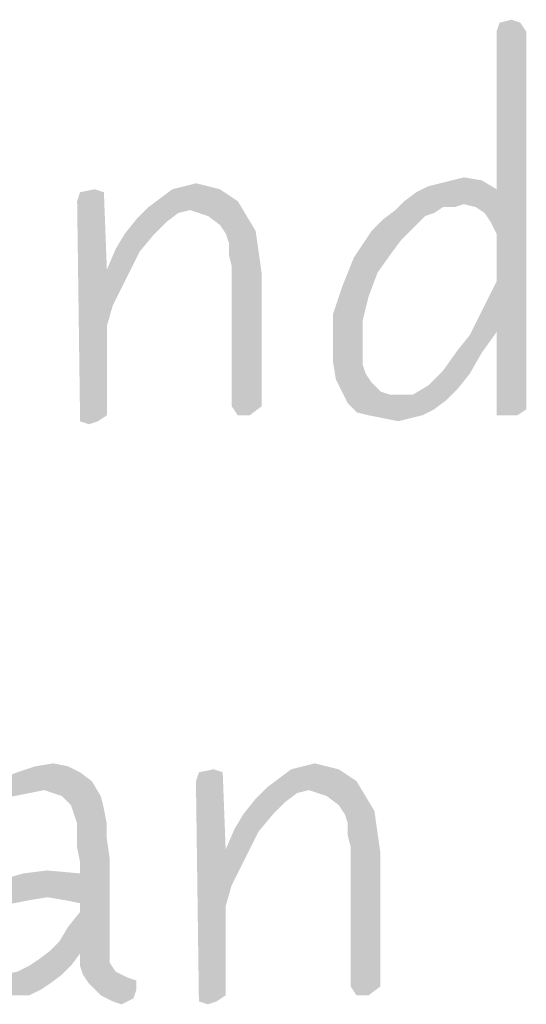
# Model space of a CAD drawing. Header units: inches. Extents: x -1.2 to 81.2, y -1.2 to 52.9.
# Tile 32 of 39: x 76.805 to 77.268, y 2.809 to 3.707. Entities that reach past the tile are written whole.
import ezdxf

# ---------------------------------------------------------------- set-up
doc = ezdxf.new("R2010")
doc.units = ezdxf.units.IN
doc.header["$LTSCALE"] = 4.4
doc.header["$MEASUREMENT"] = 0
doc.layers.get('0').update_dxf_attribs({"linetype": 'CONTINUOUS'})

msp = doc.modelspace()

# ---------------------------------------------------------------- linework, layer by layer
at = {"color": 2, "linetype": 'CONTINUOUS'}
for points in [[(77.26207, 3.70456), (77.24035, 3.69641), (77.24307, 3.70456)], [(77.24035, 3.69641), (77.26207, 3.70456), (77.2675, 3.69641)], [(77.24307, 3.70456), (77.25393, 3.70727), (77.26207, 3.70456)], [(77.23492, 3.52266), (77.24035, 3.55252), (77.2675, 3.69641)], [(77.24035, 3.5118), (77.23492, 3.52266), (77.2675, 3.69641)], [(77.2675, 3.69641), (77.24035, 3.55252), (77.24035, 3.69641)], [(77.24035, 3.46836), (77.24035, 3.5118), (77.2675, 3.69641)], [(77.24035, 3.42221), (77.24035, 3.46836), (77.2675, 3.69641)], [(77.24035, 3.42221), (77.2675, 3.69641), (77.2675, 3.35162)], [(77.17791, 3.55524), (77.18877, 3.55795), (77.22678, 3.56067)], [(77.17791, 3.55524), (77.22678, 3.56067), (77.24035, 3.55252)], [(77.22678, 3.56067), (77.18877, 3.55795), (77.19963, 3.56067)], [(77.19963, 3.56067), (77.21049, 3.56338), (77.22678, 3.56067)], [(76.88198, 3.54981), (76.85755, 3.54166), (76.86026, 3.54981)], [(76.85755, 3.54166), (76.88198, 3.54981), (76.88469, 3.47922)], [(76.86026, 3.54981), (76.87384, 3.55252), (76.88198, 3.54981)], [(76.98786, 3.55252), (76.99601, 3.54709), (76.93356, 3.54438)], [(76.98786, 3.55252), (76.93356, 3.54438), (76.94442, 3.55252)], [(76.977, 3.55524), (76.94442, 3.55252), (76.95528, 3.55524)], [(76.94442, 3.55252), (76.977, 3.55524), (76.98786, 3.55252)], [(76.95528, 3.55524), (76.96614, 3.55795), (76.977, 3.55524)], [(77.15619, 3.54166), (77.16705, 3.54981), (77.24035, 3.55252)], [(77.21049, 3.53895), (77.15619, 3.54166), (77.24035, 3.55252)], [(77.24035, 3.55252), (77.16705, 3.54981), (77.17791, 3.55524)], [(77.22135, 3.53623), (77.21049, 3.53895), (77.24035, 3.55252)], [(77.22949, 3.5308), (77.22135, 3.53623), (77.24035, 3.55252)], [(77.23492, 3.52266), (77.22949, 3.5308), (77.24035, 3.55252)], [(76.88469, 3.47922), (76.86026, 3.34076), (76.85755, 3.54166)], [(77.00415, 3.54166), (76.9227, 3.53623), (76.93356, 3.54438)], [(76.96071, 3.53352), (76.9227, 3.53623), (77.00415, 3.54166)], [(76.93356, 3.54438), (76.99601, 3.54709), (77.00415, 3.54166)], [(76.977, 3.52809), (76.96071, 3.53352), (77.00415, 3.54166)], [(76.977, 3.52809), (77.00415, 3.54166), (77.0123, 3.52809)], [(77.21049, 3.53895), (77.14804, 3.53352), (77.15619, 3.54166)], [(76.96071, 3.53352), (76.91184, 3.52537), (76.9227, 3.53623)], [(76.96071, 3.53352), (76.94985, 3.5308), (76.91184, 3.52537)], [(77.18334, 3.5308), (77.13718, 3.52537), (77.14804, 3.53352)], [(77.21049, 3.53895), (77.19148, 3.53623), (77.14804, 3.53352)], [(77.14804, 3.53352), (77.19148, 3.53623), (77.18334, 3.5308)], [(77.19148, 3.53623), (77.21049, 3.53895), (77.20234, 3.53623)], [(76.93899, 3.52266), (76.90098, 3.5118), (76.91184, 3.52537)], [(76.91184, 3.52537), (76.94985, 3.5308), (76.93899, 3.52266)], [(77.0123, 3.52809), (76.98786, 3.51994), (76.977, 3.52809)], [(76.98786, 3.51994), (77.0123, 3.52809), (77.02044, 3.51451)], [(77.12632, 3.51451), (77.13718, 3.52537), (77.17519, 3.52809)], [(77.12632, 3.51451), (77.17519, 3.52809), (77.16162, 3.51451)], [(77.18334, 3.5308), (77.17519, 3.52809), (77.13718, 3.52537)], [(76.90098, 3.5118), (76.93899, 3.52266), (76.92813, 3.5118)], [(77.02044, 3.51451), (76.99329, 3.5118), (76.98786, 3.51994)], [(76.99601, 3.50365), (76.99329, 3.5118), (77.02044, 3.51451)], [(76.99601, 3.50365), (77.02044, 3.51451), (77.02316, 3.49551)], [(77.16162, 3.51451), (77.15347, 3.50637), (77.11003, 3.49008)], [(77.16162, 3.51451), (77.11003, 3.49008), (77.12632, 3.51451)], [(76.92813, 3.5118), (76.89284, 3.49822), (76.90098, 3.5118)], [(76.89284, 3.49822), (76.92813, 3.5118), (76.91456, 3.49551)], [(77.15347, 3.50637), (77.14533, 3.49551), (77.11003, 3.49008)], [(76.91456, 3.49551), (76.88469, 3.47922), (76.89284, 3.49822)], [(77.02316, 3.49551), (76.99601, 3.49279), (76.99601, 3.50365)], [(76.88469, 3.47922), (76.91456, 3.49551), (76.90641, 3.47922)], [(76.99872, 3.48193), (76.99601, 3.49279), (77.02316, 3.49551)], [(76.99872, 3.48193), (77.02316, 3.49551), (77.02587, 3.4765)], [(77.13175, 3.4765), (77.09917, 3.46293), (77.11003, 3.49008)], [(77.11003, 3.49008), (77.14533, 3.49551), (77.13175, 3.4765)], [(76.88469, 3.47922), (76.88469, 3.42764), (76.86026, 3.34076)], [(76.88469, 3.47922), (76.90641, 3.47922), (76.89827, 3.46293)], [(76.88469, 3.47922), (76.89827, 3.46293), (76.89012, 3.44664)], [(76.88469, 3.47922), (76.89012, 3.44664), (76.88469, 3.42764)], [(77.02587, 3.4765), (76.99872, 3.35433), (76.99872, 3.48193)], [(76.99872, 3.35433), (77.02587, 3.4765), (77.02587, 3.35433)], [(77.09917, 3.46293), (77.13175, 3.4765), (77.12361, 3.45478)], [(77.12361, 3.45478), (77.09103, 3.43849), (77.09917, 3.46293)], [(77.24035, 3.42221), (77.23221, 3.45207), (77.24035, 3.46836)], [(77.09103, 3.43849), (77.12361, 3.45478), (77.11818, 3.43306)], [(77.24035, 3.42221), (77.22406, 3.43578), (77.23221, 3.45207)], [(77.11818, 3.43306), (77.09103, 3.41135), (77.09103, 3.43849)], [(77.09103, 3.41135), (77.11818, 3.43306), (77.11818, 3.41135)], [(77.24035, 3.42221), (77.21592, 3.41949), (77.22406, 3.43578)], [(76.88469, 3.42764), (76.88469, 3.34619), (76.86026, 3.34076)], [(77.20506, 3.40592), (77.21592, 3.41949), (77.24035, 3.42221)], [(77.20506, 3.40592), (77.24035, 3.42221), (77.22678, 3.4032)], [(77.2675, 3.35162), (77.24035, 3.34619), (77.24035, 3.42221)], [(77.11818, 3.41135), (77.11818, 3.40049), (77.09103, 3.39506)], [(77.11818, 3.41135), (77.09103, 3.39506), (77.09103, 3.41135)], [(77.22678, 3.4032), (77.19148, 3.38691), (77.20506, 3.40592)], [(77.09103, 3.39506), (77.11818, 3.40049), (77.11818, 3.39234)], [(77.19148, 3.38691), (77.22678, 3.4032), (77.21592, 3.3842)], [(77.11818, 3.39234), (77.09374, 3.37877), (77.09103, 3.39506)], [(77.11818, 3.39234), (77.12089, 3.3842), (77.09374, 3.37877)], [(77.09374, 3.37877), (77.12089, 3.3842), (77.12632, 3.37605)], [(77.21592, 3.3842), (77.17791, 3.37334), (77.19148, 3.38691)], [(77.17791, 3.37334), (77.21592, 3.3842), (77.20506, 3.37062)], [(77.12632, 3.37605), (77.09917, 3.36791), (77.09374, 3.37877)], [(77.09917, 3.36791), (77.12632, 3.37605), (77.13447, 3.36791)], [(77.20506, 3.37062), (77.16433, 3.36519), (77.17791, 3.37334)], [(77.16433, 3.36519), (77.20506, 3.37062), (77.1942, 3.35976)], [(77.13447, 3.36791), (77.1046, 3.35705), (77.09917, 3.36791)], [(77.13447, 3.36791), (77.14261, 3.36519), (77.1046, 3.35705)], [(77.16433, 3.36519), (77.1942, 3.35976), (77.1046, 3.35705)], [(77.15076, 3.36519), (77.16433, 3.36519), (77.1046, 3.35705)], [(77.14261, 3.36519), (77.15076, 3.36519), (77.1046, 3.35705)], [(77.02587, 3.35433), (77.00415, 3.34619), (76.99872, 3.35433)], [(77.00415, 3.34619), (77.02587, 3.35433), (77.01501, 3.34619)], [(77.1046, 3.35705), (77.1942, 3.35976), (77.18334, 3.35162)], [(77.18334, 3.35162), (77.11275, 3.3489), (77.1046, 3.35705)], [(76.86026, 3.34076), (76.88469, 3.34619), (76.87655, 3.34076)], [(77.12361, 3.34619), (77.11275, 3.3489), (77.18334, 3.35162)], [(77.12361, 3.34619), (77.18334, 3.35162), (77.17248, 3.34619)], [(77.17248, 3.34619), (77.13718, 3.34347), (77.12361, 3.34619)], [(77.13718, 3.34347), (77.17248, 3.34619), (77.16162, 3.34347)], [(77.16162, 3.34347), (77.15076, 3.34076), (77.13718, 3.34347)], [(77.2485, 3.34619), (77.24035, 3.34619), (77.2675, 3.35162)], [(77.2485, 3.34619), (77.2675, 3.35162), (77.25936, 3.34619)], [(76.87655, 3.34076), (76.86841, 3.33804), (76.86026, 3.34076)], [(76.81937, 3.02583), (76.83566, 3.02854), (76.84923, 3.02583)], [(77.06371, 3.02583), (77.07457, 3.02854), (77.08543, 3.02583)], [(76.86009, 3.0204), (76.78136, 3.01225), (76.80308, 3.0204)], [(76.78136, 3.01225), (76.86009, 3.0204), (76.87095, 3.01225)], [(76.84923, 3.02583), (76.80308, 3.0204), (76.81937, 3.02583)], [(76.80308, 3.0204), (76.84923, 3.02583), (76.86009, 3.0204)], [(76.99041, 3.0204), (76.96598, 3.01225), (76.96869, 3.0204)], [(76.96598, 3.01225), (76.99041, 3.0204), (76.99312, 2.94981)], [(76.96869, 3.0204), (76.98226, 3.02311), (76.99041, 3.0204)], [(77.09629, 3.02311), (77.10444, 3.01768), (77.04199, 3.01497)], [(77.09629, 3.02311), (77.04199, 3.01497), (77.05285, 3.02311)], [(77.08543, 3.02583), (77.05285, 3.02311), (77.06371, 3.02583)], [(77.05285, 3.02311), (77.08543, 3.02583), (77.09629, 3.02311)], [(76.87095, 3.01225), (76.82751, 3.00411), (76.75964, 3.00139)], [(76.87095, 3.01225), (76.75964, 3.00139), (76.78136, 3.01225)], [(76.8438, 2.99868), (76.82751, 3.00411), (76.87095, 3.01225)], [(76.8438, 2.99868), (76.87095, 3.01225), (76.8791, 2.99868)], [(76.99312, 2.94981), (76.96869, 2.81135), (76.96598, 3.01225)], [(77.11258, 3.01225), (77.03113, 3.00682), (77.04199, 3.01497)], [(77.06914, 3.00411), (77.03113, 3.00682), (77.11258, 3.01225)], [(77.04199, 3.01497), (77.10444, 3.01768), (77.11258, 3.01225)], [(77.08543, 2.99868), (77.06914, 3.00411), (77.11258, 3.01225)], [(77.08543, 2.99868), (77.11258, 3.01225), (77.12073, 2.99868)], [(76.75964, 3.00139), (76.82751, 3.00411), (76.81394, 3.00139)], [(77.06914, 3.00411), (77.02027, 2.99596), (77.03113, 3.00682)], [(77.06914, 3.00411), (77.05828, 3.00139), (77.02027, 2.99596)], [(76.81394, 3.00139), (76.80036, 2.99868), (76.7515, 2.99053)], [(76.81394, 3.00139), (76.7515, 2.99053), (76.75964, 3.00139)], [(76.8791, 2.99868), (76.85195, 2.99053), (76.8438, 2.99868)], [(76.85195, 2.99053), (76.8791, 2.99868), (76.88181, 2.98782)], [(77.04742, 2.99325), (77.00941, 2.98239), (77.02027, 2.99596)], [(77.00941, 2.98239), (77.04742, 2.99325), (77.03656, 2.98239)], [(77.02027, 2.99596), (77.05828, 3.00139), (77.04742, 2.99325)], [(77.12073, 2.99868), (77.09629, 2.99053), (77.08543, 2.99868)], [(77.09629, 2.99053), (77.12073, 2.99868), (77.12887, 2.9851)], [(76.88181, 2.98782), (76.85466, 2.98239), (76.85195, 2.99053)], [(76.85738, 2.97424), (76.85466, 2.98239), (76.88181, 2.98782)], [(76.85738, 2.97424), (76.88181, 2.98782), (76.88453, 2.97424)], [(77.12887, 2.9851), (77.10172, 2.98239), (77.09629, 2.99053)], [(77.10444, 2.97424), (77.10172, 2.98239), (77.12887, 2.9851)], [(77.10444, 2.97424), (77.12887, 2.9851), (77.13159, 2.9661)], [(77.03656, 2.98239), (77.00127, 2.96881), (77.00941, 2.98239)], [(77.00127, 2.96881), (77.03656, 2.98239), (77.02299, 2.9661)], [(76.88453, 2.97424), (76.85738, 2.96338), (76.85738, 2.97424)], [(76.85738, 2.96338), (76.88453, 2.97424), (76.88453, 2.96067)], [(77.02299, 2.9661), (76.99312, 2.94981), (77.00127, 2.96881)], [(76.99312, 2.94981), (77.02299, 2.9661), (77.01484, 2.94981)], [(77.13159, 2.9661), (77.10444, 2.96338), (77.10444, 2.97424)], [(77.10715, 2.95252), (77.10444, 2.96338), (77.13159, 2.9661)], [(77.10715, 2.95252), (77.13159, 2.9661), (77.1343, 2.94709)], [(76.88453, 2.96067), (76.85738, 2.95252), (76.85738, 2.96338)], [(76.85738, 2.95252), (76.88453, 2.96067), (76.88724, 2.94166)], [(76.88724, 2.94166), (76.86009, 2.93895), (76.85738, 2.95252)], [(76.99312, 2.94981), (76.99312, 2.89822), (76.96869, 2.81135)], [(76.99312, 2.94981), (77.01484, 2.94981), (77.0067, 2.93352)], [(76.99312, 2.94981), (77.0067, 2.93352), (76.99855, 2.91723)], [(76.99312, 2.94981), (76.99855, 2.91723), (76.99312, 2.89822)], [(77.1343, 2.94709), (77.10715, 2.82492), (77.10715, 2.95252)], [(76.83023, 2.90637), (76.86009, 2.92809), (76.88724, 2.94166)], [(76.84652, 2.90365), (76.83023, 2.90637), (76.88724, 2.94166)], [(76.86009, 2.90094), (76.84652, 2.90365), (76.88724, 2.94166)], [(76.86009, 2.92809), (76.86009, 2.93895), (76.88724, 2.94166)], [(76.86009, 2.89279), (76.86009, 2.90094), (76.88724, 2.94166)], [(76.86009, 2.89279), (76.88724, 2.94166), (76.88724, 2.8575)], [(77.10715, 2.82492), (77.1343, 2.94709), (77.1343, 2.82492)], [(76.80851, 2.92809), (76.83023, 2.9308), (76.86009, 2.92809)], [(76.75421, 2.90637), (76.7705, 2.91723), (76.86009, 2.92809)], [(76.83023, 2.90637), (76.75421, 2.90637), (76.86009, 2.92809)], [(76.7705, 2.91723), (76.7895, 2.92266), (76.86009, 2.92809)], [(76.86009, 2.92809), (76.7895, 2.92266), (76.80851, 2.92809)], [(76.83023, 2.90637), (76.81394, 2.90365), (76.74064, 2.89551)], [(76.83023, 2.90637), (76.74064, 2.89551), (76.75421, 2.90637)], [(76.81394, 2.90365), (76.80036, 2.90094), (76.74064, 2.89551)], [(76.99312, 2.89822), (76.99312, 2.81678), (76.96869, 2.81135)], [(76.84109, 2.86564), (76.84923, 2.87922), (76.86009, 2.89279)], [(76.88724, 2.8575), (76.84109, 2.86564), (76.86009, 2.89279)], [(76.88724, 2.8575), (76.83294, 2.8575), (76.84109, 2.86564)], [(76.81394, 2.84392), (76.82208, 2.84935), (76.86009, 2.85478)], [(76.81394, 2.84392), (76.86009, 2.85478), (76.85195, 2.84392)], [(76.86009, 2.85478), (76.82208, 2.84935), (76.83294, 2.8575)], [(76.83294, 2.8575), (76.88724, 2.8575), (76.86009, 2.85478)], [(76.86009, 2.85478), (76.88724, 2.8575), (76.88724, 2.84664)], [(76.88724, 2.84664), (76.86009, 2.84392), (76.86009, 2.85478)], [(76.79222, 2.83578), (76.80308, 2.83849), (76.85195, 2.84392)], [(76.79222, 2.83578), (76.85195, 2.84392), (76.8438, 2.83578)], [(76.85195, 2.84392), (76.80308, 2.83849), (76.81394, 2.84392)], [(76.86009, 2.84392), (76.88724, 2.84664), (76.89267, 2.83849)], [(76.89267, 2.83849), (76.86281, 2.83578), (76.86009, 2.84392)], [(76.79222, 2.83578), (76.8438, 2.83578), (76.73249, 2.82764)], [(76.73249, 2.82764), (76.8438, 2.83578), (76.83294, 2.82764)], [(76.86281, 2.83578), (76.89267, 2.83849), (76.90353, 2.83306)], [(76.90353, 2.83306), (76.86824, 2.82764), (76.86281, 2.83578)], [(76.90353, 2.83306), (76.91168, 2.83035), (76.86824, 2.82764)], [(76.83294, 2.82764), (76.73792, 2.81949), (76.73249, 2.82764)], [(76.83294, 2.82764), (76.8248, 2.82221), (76.73792, 2.81949)], [(76.74607, 2.81678), (76.73792, 2.81949), (76.8248, 2.82221)], [(76.80308, 2.81678), (76.74607, 2.81678), (76.8248, 2.82221)], [(76.80308, 2.81678), (76.8248, 2.82221), (76.81394, 2.81678)], [(76.86824, 2.82764), (76.91168, 2.83035), (76.91168, 2.82221)], [(76.91168, 2.82221), (76.8791, 2.81678), (76.86824, 2.82764)], [(76.8791, 2.81678), (76.91168, 2.82221), (76.90896, 2.81406)], [(77.1343, 2.82492), (77.11258, 2.81678), (77.10715, 2.82492)], [(77.11258, 2.81678), (77.1343, 2.82492), (77.12344, 2.81678)], [(76.90896, 2.81406), (76.88996, 2.81135), (76.8791, 2.81678)], [(76.88996, 2.81135), (76.90896, 2.81406), (76.8981, 2.80863)], [(76.96869, 2.81135), (76.99312, 2.81678), (76.98498, 2.81135)], [(76.98498, 2.81135), (76.97683, 2.80863), (76.96869, 2.81135)]]:
    msp.add_solid(points, dxfattribs=at)

doc.saveas('drawing.dxf')
